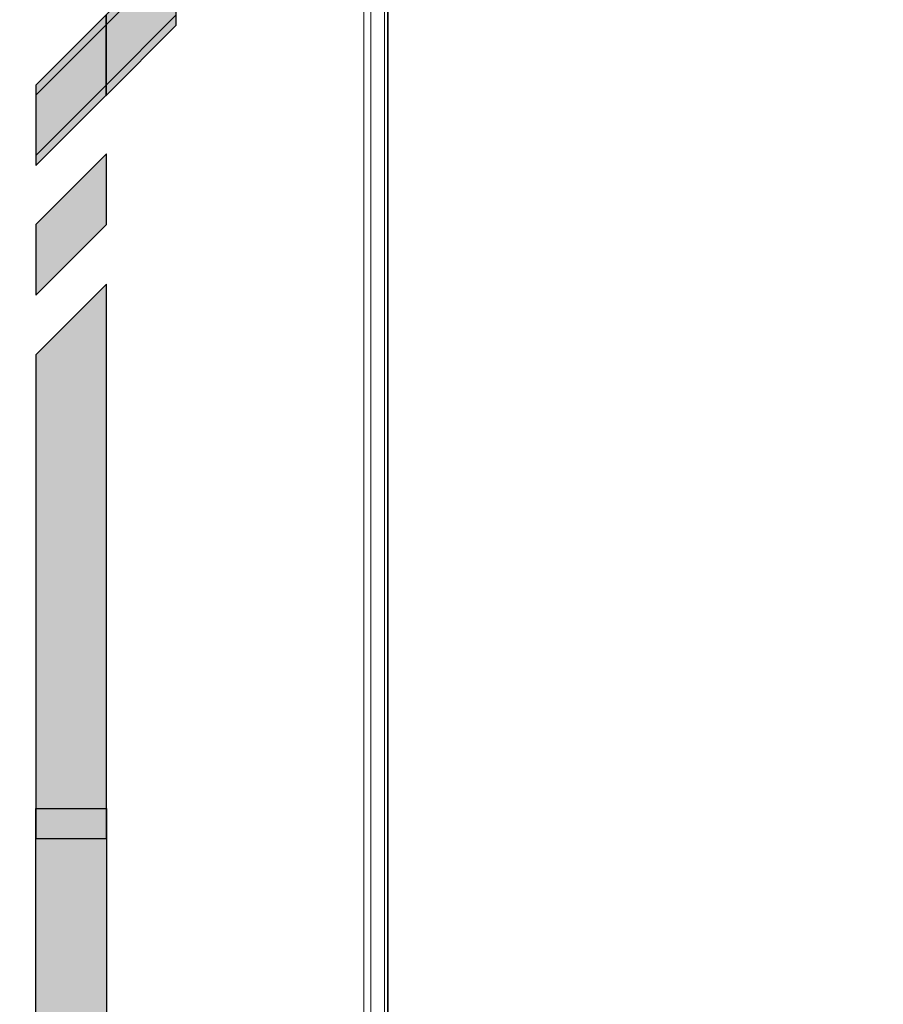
# Model space of a CAD drawing. Header units: millimetres. Extents: x -296 to 295, y -209 to 209.
# Tile 60 of 140: x -218 to -175, y 75 to 124. Entities that reach past the tile are written whole.
import ezdxf

# ---------------------------------------------------------------- set-up
doc = ezdxf.new("R2010")
doc.units = ezdxf.units.MM
doc.header["$MEASUREMENT"] = 0
doc.layers.add('layer 1', color=7, linetype='Continuous')

msp = doc.modelspace()

# ---------------------------------------------------------------- hatches: boundary and pattern name
at = {"layer": 'layer 1'}
h = msp.add_hatch(color=252, dxfattribs=at)
edge = h.paths.add_edge_path()
edge.add_spline(control_points=[(-213.8603, 120.4132), (-213.8603, 120.4132), (-213.8603, 123.9087), (-213.8603, 123.9087), (-213.8603, 123.9087), (-210.3603, 127.4132), (-210.3603, 127.4132), (-210.3603, 127.4132), (-210.3603, 123.9178), (-210.3603, 123.9178), (-210.3603, 123.9178), (-213.8603, 120.4132), (-213.8603, 120.4132)], knot_values=[0, 0, 0, 0, 0.25, 0.25, 0.25, 0.5, 0.5, 0.5, 0.75, 0.75, 0.75, 1, 1, 1, 1], degree=3, periodic=1)
h = msp.add_hatch(color=252, dxfattribs=at)
edge = h.paths.add_edge_path()
edge.add_spline(control_points=[(-213.8603, 119.9132), (-213.8603, 119.9132), (-213.8603, 123.4087), (-213.8603, 123.4087), (-213.8603, 123.4087), (-210.3603, 126.9132), (-210.3603, 126.9132), (-210.3603, 126.9132), (-210.3603, 123.4178), (-210.3603, 123.4178), (-210.3603, 123.4178), (-213.8603, 119.9132), (-213.8603, 119.9132)], knot_values=[0, 0, 0, 0, 0.25, 0.25, 0.25, 0.5, 0.5, 0.5, 0.75, 0.75, 0.75, 1, 1, 1, 1], degree=3, periodic=1)
h = msp.add_hatch(color=252, dxfattribs=at)
edge = h.paths.add_edge_path()
edge.add_spline(control_points=[(-217.3249, 116.9481), (-217.3249, 116.9481), (-217.3249, 120.4436), (-217.3249, 120.4436), (-217.3249, 120.4436), (-213.8249, 123.9481), (-213.8249, 123.9481), (-213.8249, 123.9481), (-213.8249, 120.4527), (-213.8249, 120.4527), (-213.8249, 120.4527), (-217.3249, 116.9481), (-217.3249, 116.9481)], knot_values=[0, 0, 0, 0, 0.25, 0.25, 0.25, 0.5, 0.5, 0.5, 0.75, 0.75, 0.75, 1, 1, 1, 1], degree=3, periodic=1)
h = msp.add_hatch(color=252, dxfattribs=at)
edge = h.paths.add_edge_path()
edge.add_spline(control_points=[(-217.3249, 116.4481), (-217.3249, 116.4481), (-217.3249, 119.9436), (-217.3249, 119.9436), (-217.3249, 119.9436), (-213.8249, 123.4481), (-213.8249, 123.4481), (-213.8249, 123.4481), (-213.8249, 119.9527), (-213.8249, 119.9527), (-213.8249, 119.9527), (-217.3249, 116.4481), (-217.3249, 116.4481)], knot_values=[0, 0, 0, 0, 0.25, 0.25, 0.25, 0.5, 0.5, 0.5, 0.75, 0.75, 0.75, 1, 1, 1, 1], degree=3, periodic=1)
h = msp.add_hatch(color=252, dxfattribs=at)
edge = h.paths.add_edge_path()
edge.add_spline(control_points=[(-217.3249, 110.0218), (-217.3249, 110.0218), (-217.3249, 113.5173), (-217.3249, 113.5173), (-217.3249, 113.5173), (-213.8249, 117.0218), (-213.8249, 117.0218), (-213.8249, 117.0218), (-213.8249, 113.5264), (-213.8249, 113.5264), (-213.8249, 113.5264), (-217.3249, 110.0218), (-217.3249, 110.0218)], knot_values=[0, 0, 0, 0, 0.25, 0.25, 0.25, 0.5, 0.5, 0.5, 0.75, 0.75, 0.75, 1, 1, 1, 1], degree=3, periodic=1)
h = msp.add_hatch(color=252, dxfattribs=at)
edge = h.paths.add_edge_path()
edge.add_spline(control_points=[(-217.3249, 83.0671), (-217.3249, 83.0671), (-217.3249, 107.0606), (-217.3249, 107.0606), (-217.3249, 107.0606), (-213.8249, 110.5606), (-213.8249, 110.5606), (-213.8249, 110.5606), (-213.8249, 83.0671), (-213.8249, 83.0671), (-213.8249, 83.0671), (-217.3249, 83.0671), (-217.3249, 83.0671)], knot_values=[0, 0, 0, 0, 0.25, 0.25, 0.25, 0.5, 0.5, 0.5, 0.75, 0.75, 0.75, 1, 1, 1, 1], degree=3, periodic=1)
h = msp.add_hatch(color=252, dxfattribs=at)
edge = h.paths.add_edge_path()
edge.add_spline(control_points=[(-213.8249, 84.5648), (-213.8249, 84.5648), (-217.3249, 84.5648), (-217.3249, 84.5648), (-217.3249, 84.5648), (-217.3249, 45.3916), (-217.3249, 45.3916), (-217.3249, 45.3916), (-213.8249, 45.3916), (-213.8249, 45.3916), (-213.8249, 45.3916), (-213.8249, 84.5648), (-213.8249, 84.5648)], knot_values=[0, 0, 0, 0, 0.25, 0.25, 0.25, 0.5, 0.5, 0.5, 0.75, 0.75, 0.75, 1, 1, 1, 1], degree=3, periodic=1)

# ---------------------------------------------------------------- linework, layer by layer
at = {"layer": 'layer 1', "color": 1, "lineweight": 0}
msp.add_open_spline([(295.3283, 209.2747), (295.3283, 209.2747), (295.3283, -208.9236), (295.3283, -208.9236), (295.3283, -208.9236), (-296.1944, -208.9236), (-296.1944, -208.9236), (-296.1944, -208.9236), (-296.1944, 209.2747), (-296.1944, 209.2747), (-296.1944, 209.2747), (295.3283, 209.2747), (295.3283, 209.2747)], degree=3, knots=[0, 0, 0, 0, 0.25, 0.25, 0.25, 0.5, 0.5, 0.5, 0.75, 0.75, 0.75, 1, 1, 1, 1], dxfattribs=at)
at = {"layer": 'layer 1', "color": 5, "lineweight": 0}
msp.add_open_spline([(-281.2487, 194.7284), (-281.2487, 194.7284), (-281.2487, -197.0649), (-281.2487, -197.0649), (-281.2487, -197.0649), (283.3586, -197.0649), (283.3586, -197.0649)], degree=3, knots=[0, 0, 0, 0, 0.5, 0.5, 0.5, 1, 1, 1, 1], dxfattribs=at)
at = {"layer": 'layer 1', "lineweight": 9}
for points in [[(-201.0614, 161.2295), (-201.0614, 161.2295), (-201.0614, 1.5307), (-201.0614, 1.5307)], [(-200.7078, 2.0288), (-200.7078, 2.0288), (-200.7078, 160.7314), (-200.7078, 160.7314)], [(-200.0315, 160.7906), (-200.0315, 160.7906), (-200.0315, 1.9696), (-200.0315, 1.9696)], [(-199.8869, 1.9542), (-199.8869, 1.9542), (-199.8869, 160.8065), (-199.8869, 160.8065)], [(-199.8543, 160.8218), (-199.8543, 160.8218), (-199.8543, 1.8217), (-199.8543, 1.8217)]]:
    msp.add_open_spline(points, degree=3, dxfattribs=at)
at = {"layer": 'layer 1', "color": 252}
for points in [[(-213.8603, 120.4132), (-213.8603, 120.4132), (-213.8603, 123.9087), (-213.8603, 123.9087), (-213.8603, 123.9087), (-210.3603, 127.4132), (-210.3603, 127.4132), (-210.3603, 127.4132), (-210.3603, 123.9178), (-210.3603, 123.9178), (-210.3603, 123.9178), (-213.8603, 120.4132), (-213.8603, 120.4132)], [(-213.8603, 119.9132), (-213.8603, 119.9132), (-213.8603, 123.4087), (-213.8603, 123.4087), (-213.8603, 123.4087), (-210.3603, 126.9132), (-210.3603, 126.9132), (-210.3603, 126.9132), (-210.3603, 123.4178), (-210.3603, 123.4178), (-210.3603, 123.4178), (-213.8603, 119.9132), (-213.8603, 119.9132)], [(-217.3249, 116.9481), (-217.3249, 116.9481), (-217.3249, 120.4436), (-217.3249, 120.4436), (-217.3249, 120.4436), (-213.8249, 123.9481), (-213.8249, 123.9481), (-213.8249, 123.9481), (-213.8249, 120.4527), (-213.8249, 120.4527), (-213.8249, 120.4527), (-217.3249, 116.9481), (-217.3249, 116.9481)], [(-217.3249, 116.4481), (-217.3249, 116.4481), (-217.3249, 119.9436), (-217.3249, 119.9436), (-217.3249, 119.9436), (-213.8249, 123.4481), (-213.8249, 123.4481), (-213.8249, 123.4481), (-213.8249, 119.9527), (-213.8249, 119.9527), (-213.8249, 119.9527), (-217.3249, 116.4481), (-217.3249, 116.4481)], [(-217.3249, 110.0218), (-217.3249, 110.0218), (-217.3249, 113.5173), (-217.3249, 113.5173), (-217.3249, 113.5173), (-213.8249, 117.0218), (-213.8249, 117.0218), (-213.8249, 117.0218), (-213.8249, 113.5264), (-213.8249, 113.5264), (-213.8249, 113.5264), (-217.3249, 110.0218), (-217.3249, 110.0218)], [(-217.3249, 83.0671), (-217.3249, 83.0671), (-217.3249, 107.0606), (-217.3249, 107.0606), (-217.3249, 107.0606), (-213.8249, 110.5606), (-213.8249, 110.5606), (-213.8249, 110.5606), (-213.8249, 83.0671), (-213.8249, 83.0671), (-213.8249, 83.0671), (-217.3249, 83.0671), (-217.3249, 83.0671)], [(-213.8249, 84.5648), (-213.8249, 84.5648), (-217.3249, 84.5648), (-217.3249, 84.5648), (-217.3249, 84.5648), (-217.3249, 45.3916), (-217.3249, 45.3916), (-217.3249, 45.3916), (-213.8249, 45.3916), (-213.8249, 45.3916), (-213.8249, 45.3916), (-213.8249, 84.5648), (-213.8249, 84.5648)]]:
    msp.add_open_spline(points, degree=3, knots=[0, 0, 0, 0, 0.25, 0.25, 0.25, 0.5, 0.5, 0.5, 0.75, 0.75, 0.75, 1, 1, 1, 1], dxfattribs=at)

doc.saveas('drawing.dxf')
